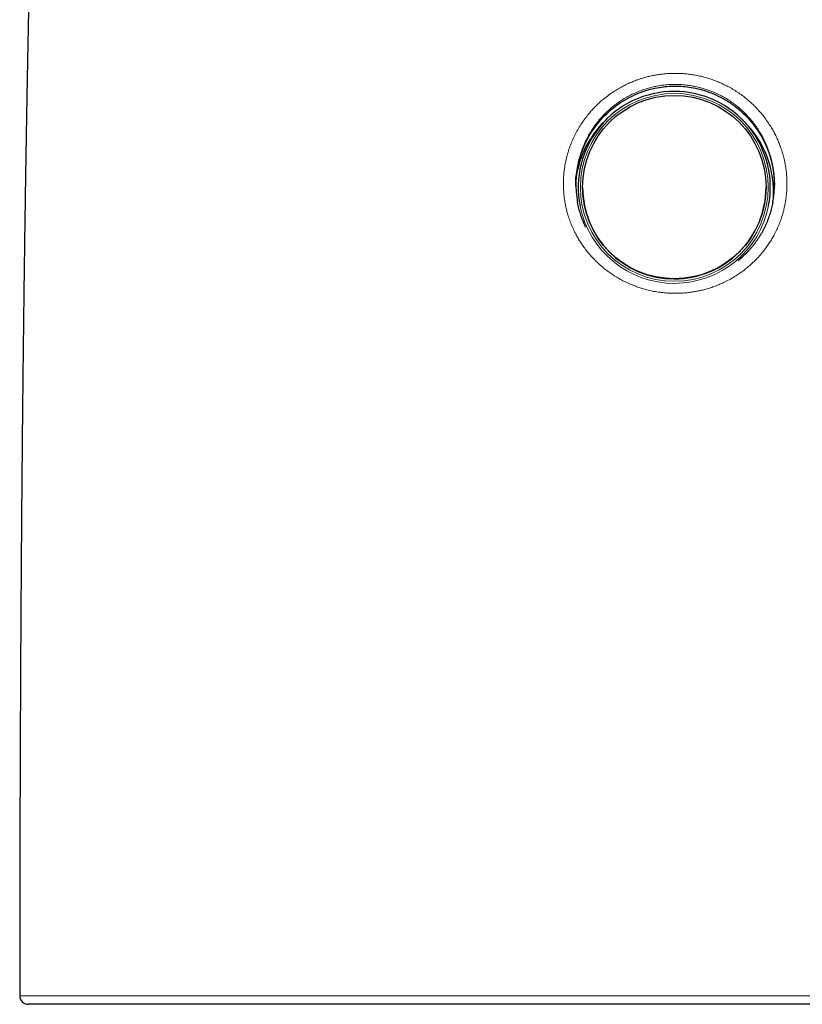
# Model space of a CAD drawing. Header units: millimetres. Extents: x 8 to 811, y 12 to 917.
# Tile 41 of 68: x 345 to 381, y 624 to 671. Entities that reach past the tile are written whole.
import ezdxf

# ---------------------------------------------------------------- set-up
doc = ezdxf.new("R2010")
doc.units = ezdxf.units.MM

msp = doc.modelspace()

# ---------------------------------------------------------------- linework, layer by layer
at = {"color": 7, "linetype": 'Continuous', "lineweight": 30}
for p, q in [((372.197, 665.864), (372.091, 665.76)), ((378.615, 665.76), (378.508, 665.864)), ((371.049, 662.661), (371.049, 662.655)), ((379.656, 662.655), (379.656, 662.661))]:
    msp.add_line(p, q, dxfattribs=at)
at = {"color": 252, "linetype": 'Continuous', "lineweight": 0, "flags": 128}
msp.add_lwpolyline([(344.643, 624.728), (344.643, 624.728), (344.659, 624.728), (344.69, 624.728), (344.735, 624.728), (344.796, 624.728), (344.872, 624.728), (344.962, 624.728), (345.068, 624.728), (345.158, 624.728), (345.258, 624.728), (345.366, 624.728), (345.483, 624.728), (345.651, 624.728), (345.834, 624.728), (346.032, 624.728), (346.246, 624.728), (346.475, 624.728), (346.719, 624.728), (346.974, 624.728), (347.243, 624.728), (347.526, 624.728), (347.824, 624.728), (348.136, 624.728), (348.462, 624.728), (348.724, 624.728), (348.993, 624.728), (349.271, 624.728), (349.557, 624.728), (349.851, 624.728), (350.152, 624.728), (350.444, 624.728), (350.742, 624.728), (351.047, 624.728), (351.359, 624.728), (351.677, 624.728), (352.002, 624.728), (352.467, 624.728), (352.944, 624.728), (353.434, 624.728), (353.936, 624.728), (354.434, 624.728), (354.943, 624.728), (355.335, 624.728), (355.732, 624.728), (356.135, 624.728), (356.543, 624.728), (357.091, 624.728), (357.649, 624.728), (358.215, 624.728), (358.792, 624.728), (359.377, 624.728), (359.971, 624.728), (360.562, 624.728), (361.161, 624.728), (361.766, 624.728), (362.381, 624.728), (363.003, 624.728), (363.63, 624.728), (364.124, 624.728), (364.621, 624.728), (365.122, 624.728), (365.627, 624.728), (366.135, 624.728), (366.645, 624.728), (367.13, 624.728), (367.616, 624.728), (368.104, 624.728), (368.596, 624.728), (369.09, 624.728), (369.585, 624.728), (370.281, 624.728), (370.979, 624.728), (371.682, 624.728), (372.386, 624.728), (373.073, 624.728), (373.761, 624.728), (374.36, 624.728), (374.959, 624.728), (375.558, 624.728), (376.159, 624.728), (376.76, 624.728), (377.361, 624.728), (377.809, 624.728), (378.257, 624.728), (378.705, 624.728), (379.152, 624.728), (379.152, 624.728), (379.152, 624.728)], dxfattribs=at)
at = {"color": 252, "linetype": 'Continuous', "lineweight": 0}
msp.add_circle((375.353, 662.651), 4.405, dxfattribs=at)
at = {"color": 7, "linetype": 'Continuous', "lineweight": 30}
msp.add_circle((375.353, 662.664), 4.302, dxfattribs=at)
for centre, radius, start, end in [((375.349, 662.649), 4.503, 89.9565, 191.2517), ((375.356, 662.649), 4.503, 349.0537, 90.0439), ((375.345, 662.436), 4.652, 134.3978, 171.1923), ((375.361, 662.437), 4.651, 355.7381, 45.6056), ((375.35, 662.657), 4.301, 180.0343, 270.0341), ((375.355, 662.657), 4.301, 269.9654, 359.9662), ((345.041, 624.728), 0.4, 179.9945, 269.9639)]:
    msp.add_arc(centre, radius, start, end, dxfattribs=at)
at = {"color": 252, "linetype": 'Continuous', "lineweight": 0}
msp.add_arc((375.353, 662.656), 4.508, 191.3321, 348.9733, dxfattribs=at)
at = {"color": 7, "linetype": 'Continuous', "lineweight": 30}
for points, knots in [([(351.272, 749.232), (351.267, 749.205), (351.255, 749.138), (351.237, 749.035), (351.218, 748.93), (351.204, 748.846), (351.192, 748.78), (351.183, 748.731), (351.176, 748.688), (351.169, 748.649), (351.162, 748.609), (351.15, 748.542), (351.133, 748.445), (351.11, 748.315), (351.085, 748.174), (351.058, 748.021), (351.029, 747.856), (350.998, 747.677), (350.965, 747.489), (350.931, 747.293), (350.896, 747.094), (350.861, 746.892), (350.82, 746.66), (350.775, 746.398), (350.724, 746.105), (350.672, 745.808), (350.62, 745.506), (350.575, 745.241), (350.536, 745.017), (350.506, 744.839), (350.478, 744.674), (350.452, 744.521), (350.428, 744.381), (350.408, 744.264), (350.392, 744.169), (350.38, 744.095), (350.367, 744.023), (350.354, 743.945), (350.339, 743.854), (350.322, 743.755), (350.305, 743.651), (350.287, 743.547), (350.269, 743.439), (350.251, 743.331), (350.234, 743.226), (350.21, 743.085), (350.181, 742.911), (350.147, 742.706), (350.114, 742.504), (350.081, 742.301), (350.044, 742.076), (350.003, 741.827), (349.959, 741.554), (349.914, 741.274), (349.872, 741.013), (349.835, 740.778), (349.803, 740.576), (349.773, 740.389), (349.749, 740.236), (349.73, 740.115), (349.716, 740.023), (349.702, 739.937), (349.689, 739.856), (349.678, 739.782), (349.668, 739.72), (349.661, 739.672), (349.655, 739.635), (349.649, 739.597), (349.642, 739.55), (349.632, 739.488), (349.621, 739.414), (349.608, 739.33), (349.594, 739.238), (349.578, 739.134), (349.561, 739.022), (349.543, 738.905), (349.525, 738.788), (349.497, 738.606), (349.46, 738.359), (349.409, 738.016), (349.354, 737.647), (349.296, 737.254), (349.241, 736.873), (349.188, 736.506), (349.138, 736.152), (349.096, 735.859), (349.063, 735.625), (349.039, 735.447), (349.015, 735.279), (348.993, 735.121), (348.973, 734.974), (348.954, 734.832), (348.935, 734.696), (348.918, 734.568), (348.902, 734.455), (348.89, 734.367), (348.882, 734.301), (348.875, 734.254), (348.87, 734.213), (348.865, 734.18), (348.862, 734.154), (348.859, 734.131), (348.855, 734.104), (348.85, 734.066), (348.843, 734.015), (348.835, 733.951), (348.825, 733.878), (348.814, 733.799), (348.799, 733.684), (348.779, 733.528), (348.752, 733.329), (348.724, 733.112), (348.694, 732.88), (348.663, 732.638), (348.632, 732.395), (348.598, 732.129), (348.562, 731.843), (348.524, 731.54), (348.488, 731.249), (348.454, 730.969), (348.421, 730.701), (348.39, 730.446), (348.361, 730.203), (348.333, 729.968), (348.306, 729.738), (348.279, 729.509), (348.227, 729.058), (348.179, 728.645), (348.137, 728.27), (348.124, 728.156), (348.112, 728.05), (348.102, 727.956), (348.093, 727.877), (348.086, 727.814), (348.081, 727.767), (348.077, 727.732), (348.073, 727.698), (348.069, 727.659), (348.064, 727.61), (348.057, 727.55), (348.049, 727.477), (348.04, 727.391), (348.028, 727.289), (348.016, 727.176), (348.003, 727.055), (347.978, 726.826), (347.943, 726.493), (347.897, 726.062), (347.853, 725.641), (347.816, 725.28), (347.785, 724.975), (347.759, 724.718), (347.732, 724.452), (347.704, 724.174), (347.676, 723.886), (347.646, 723.585), (347.616, 723.273), (347.585, 722.949), (347.553, 722.612), (347.521, 722.266), (347.487, 721.908), (347.454, 721.541), (347.419, 721.16), (347.39, 720.833), (347.366, 720.565), (347.348, 720.364), (347.331, 720.172), (347.315, 719.99), (347.3, 719.818), (347.286, 719.657), (347.274, 719.507), (347.261, 719.366), (347.25, 719.228), (347.238, 719.094), (347.227, 718.965), (347.218, 718.851), (347.209, 718.751), (347.202, 718.666), (347.197, 718.597), (347.192, 718.545), (347.189, 718.503), (347.185, 718.463), (347.182, 718.417), (347.177, 718.361), (347.172, 718.296), (347.165, 718.214), (347.157, 718.115), (347.147, 717.997), (347.136, 717.869), (347.125, 717.724), (347.111, 717.56), (347.097, 717.377), (347.081, 717.18), (347.064, 716.969), (347.046, 716.746), (347.028, 716.515), (347.01, 716.28), (346.959, 715.629), (346.902, 714.869), (346.838, 714), (346.798, 713.436), (346.758, 712.872), (346.718, 712.307), (346.679, 711.74), (346.638, 711.131), (346.595, 710.477), (346.55, 709.773), (346.504, 709.055), (346.459, 708.334), (346.415, 707.61), (346.372, 706.884), (346.34, 706.329), (346.318, 705.951), (346.307, 705.759), (346.296, 705.575), (346.287, 705.402), (346.278, 705.239), (346.269, 705.088), (346.261, 704.948), (346.254, 704.818), (346.247, 704.688), (346.24, 704.562), (346.233, 704.441), (346.227, 704.336), (346.223, 704.257), (346.22, 704.199), (346.218, 704.159), (346.216, 704.126), (346.215, 704.099), (346.213, 704.068), (346.211, 704.027), (346.208, 703.97), (346.204, 703.9), (346.199, 703.817), (346.194, 703.72), (346.188, 703.613), (346.18, 703.46), (346.17, 703.261), (346.156, 703.013), (346.143, 702.75), (346.128, 702.474), (346.113, 702.185), (346.098, 701.881), (346.082, 701.563), (346.066, 701.243), (346.049, 700.921), (346.034, 700.599), (346.017, 700.269), (346.001, 699.935), (345.985, 699.601), (345.969, 699.266), (345.928, 698.386), (345.863, 696.957), (345.778, 694.976), (345.697, 692.988), (345.62, 690.993), (345.545, 688.928), (345.472, 686.796), (345.419, 685.138), (345.385, 684.022), (345.368, 683.45), (345.351, 682.885), (345.335, 682.329), (345.319, 681.783), (345.303, 681.233), (345.288, 680.677), (345.272, 680.119), (345.258, 679.574), (345.244, 679.043), (345.23, 678.526), (345.217, 678.023), (345.205, 677.547), (345.194, 677.098), (345.184, 676.676), (345.174, 676.266), (345.164, 675.869), (345.155, 675.485), (345.146, 675.115), (345.138, 674.758), (345.13, 674.414), (345.122, 674.084), (345.115, 673.768), (345.109, 673.466), (345.103, 673.208), (345.098, 672.99), (345.094, 672.811), (345.09, 672.638), (345.087, 672.471), (345.083, 672.312), (345.08, 672.162), (345.077, 672.023), (345.075, 671.898), (345.072, 671.789), (345.07, 671.696), (345.069, 671.619), (345.068, 671.56), (345.067, 671.518), (345.066, 671.485), (345.065, 671.449), (345.064, 671.405), (345.063, 671.351), (345.062, 671.279), (345.06, 671.185), (345.057, 671.068), (345.055, 670.934), (345.051, 670.782), (345.048, 670.614), (345.044, 670.43), (345.04, 670.23), (345.036, 670.013), (345.031, 669.783), (345.027, 669.541), (345.022, 669.286), (345.016, 669.016), (345.011, 668.73), (345.005, 668.428), (344.999, 668.117), (344.993, 667.796), (344.987, 667.466), (344.981, 667.122), (344.975, 666.763), (344.968, 666.389), (344.961, 665.999), (344.954, 665.595), (344.947, 665.175), (344.94, 664.739), (344.932, 664.29), (344.925, 663.829), (344.917, 663.354), (344.91, 662.864), (344.902, 662.375), (344.895, 661.886), (344.887, 661.4), (344.88, 660.9), (344.873, 660.386), (344.865, 659.859), (344.858, 659.318), (344.85, 658.762), (344.843, 658.183), (344.835, 657.579), (344.827, 656.95), (344.819, 656.305), (344.811, 655.643), (344.803, 654.965), (344.795, 654.304), (344.788, 653.661), (344.782, 653.039), (344.775, 652.403), (344.768, 651.754), (344.762, 651.092), (344.756, 650.417), (344.749, 649.747), (344.743, 649.085), (344.738, 648.429), (344.732, 647.762), (344.727, 647.083), (344.721, 646.391), (344.716, 645.665), (344.71, 644.905), (344.705, 644.108), (344.699, 643.296), (344.694, 642.468), (344.689, 641.625), (344.684, 640.767), (344.68, 639.917), (344.676, 639.076), (344.672, 638.247), (344.668, 637.403), (344.664, 636.545), (344.661, 635.672), (344.658, 634.785), (344.655, 633.884), (344.653, 632.968), (344.65, 632.036), (344.648, 631.089), (344.646, 630.127), (344.645, 629.168), (344.643, 628.213), (344.642, 627.263), (344.642, 626.298), (344.641, 625.451), (344.641, 624.926), (344.641, 624.728)], [0, 0, 0, 0, 0.000664, 0.001661, 0.002527, 0.003261, 0.003746, 0.004148, 0.004474, 0.004791, 0.00512, 0.005462, 0.006439, 0.007508, 0.008667, 0.009917, 0.011287, 0.012753, 0.014314, 0.015937, 0.017578, 0.019236, 0.020912, 0.023287, 0.025698, 0.028146, 0.030629, 0.033137, 0.034693, 0.03615, 0.037507, 0.038764, 0.03992, 0.040972, 0.041647, 0.042257, 0.042805, 0.043418, 0.044169, 0.045057, 0.045852, 0.046731, 0.047633, 0.048517, 0.049382, 0.05023, 0.051984, 0.053654, 0.055285, 0.056951, 0.058653, 0.060833, 0.06307, 0.065366, 0.067716, 0.069489, 0.071145, 0.072681, 0.074097, 0.074895, 0.075649, 0.076357, 0.077021, 0.077639, 0.078176, 0.078529, 0.07882, 0.079084, 0.079465, 0.079976, 0.080619, 0.081274, 0.082027, 0.082878, 0.083822, 0.084786, 0.085742, 0.086691, 0.089265, 0.091783, 0.0951, 0.098314, 0.10142, 0.104418, 0.107305, 0.110078, 0.111581, 0.113041, 0.114418, 0.115704, 0.116898, 0.118, 0.119178, 0.120225, 0.12114, 0.121922, 0.12237, 0.122757, 0.123085, 0.123353, 0.12356, 0.123722, 0.123919, 0.124226, 0.124644, 0.125173, 0.125784, 0.126428, 0.127103, 0.128592, 0.130216, 0.131975, 0.133871, 0.135881, 0.137864, 0.139794, 0.142362, 0.144827, 0.147189, 0.149444, 0.151634, 0.153709, 0.155668, 0.157541, 0.159405, 0.161266, 0.163122, 0.170355, 0.171297, 0.172237, 0.173114, 0.173875, 0.174517, 0.175041, 0.175396, 0.175663, 0.175898, 0.176213, 0.176612, 0.177093, 0.177658, 0.178375, 0.179195, 0.180118, 0.18112, 0.182122, 0.185693, 0.189179, 0.192578, 0.195887, 0.19792, 0.199977, 0.202123, 0.204359, 0.206688, 0.20911, 0.211627, 0.214241, 0.216954, 0.219767, 0.222628, 0.225591, 0.228656, 0.231825, 0.233501, 0.235126, 0.236674, 0.238144, 0.239534, 0.240822, 0.242032, 0.243163, 0.244215, 0.245364, 0.246398, 0.247318, 0.248121, 0.248809, 0.24938, 0.249776, 0.250085, 0.250376, 0.250748, 0.251202, 0.251732, 0.25231, 0.253176, 0.254123, 0.255151, 0.256263, 0.257627, 0.2591, 0.260683, 0.262376, 0.264182, 0.266066, 0.267955, 0.269845, 0.281751, 0.286271, 0.290796, 0.295325, 0.299858, 0.304395, 0.30899, 0.314512, 0.320151, 0.32591, 0.331792, 0.337497, 0.343319, 0.349258, 0.350847, 0.352401, 0.353874, 0.355265, 0.356574, 0.357779, 0.358903, 0.359946, 0.360908, 0.362013, 0.362984, 0.363821, 0.364522, 0.364893, 0.365211, 0.365475, 0.365685, 0.365879, 0.366221, 0.366672, 0.367232, 0.367903, 0.368683, 0.369558, 0.370466, 0.372351, 0.374344, 0.376444, 0.378653, 0.380973, 0.383405, 0.38595, 0.38861, 0.391098, 0.39368, 0.396343, 0.399018, 0.401695, 0.404376, 0.40706, 0.422833, 0.438686, 0.454602, 0.470564, 0.486551, 0.504144, 0.521718, 0.526314, 0.530903, 0.535429, 0.539874, 0.544237, 0.548515, 0.553083, 0.557547, 0.561903, 0.56615, 0.570285, 0.574307, 0.578213, 0.58169, 0.585067, 0.588341, 0.591513, 0.59458, 0.597542, 0.600396, 0.603142, 0.605778, 0.608303, 0.610717, 0.613018, 0.614504, 0.615937, 0.617319, 0.618648, 0.619924, 0.621141, 0.622246, 0.623253, 0.624129, 0.624874, 0.625488, 0.62597, 0.626271, 0.626498, 0.626776, 0.62713, 0.627559, 0.628064, 0.628862, 0.629798, 0.630871, 0.632083, 0.633434, 0.634897, 0.636495, 0.638229, 0.6401, 0.642006, 0.644038, 0.646195, 0.64848, 0.650893, 0.653435, 0.655951, 0.658583, 0.661333, 0.664202, 0.667191, 0.670301, 0.673533, 0.676888, 0.680368, 0.683974, 0.687639, 0.691429, 0.695344, 0.699387, 0.703165, 0.707049, 0.711042, 0.715145, 0.719357, 0.723682, 0.72812, 0.732672, 0.737565, 0.742588, 0.74774, 0.753025, 0.758444, 0.763999, 0.76887, 0.773843, 0.778919, 0.784101, 0.789388, 0.794783, 0.800287, 0.805428, 0.810664, 0.815994, 0.821419, 0.826942, 0.832563, 0.838807, 0.845172, 0.851657, 0.858266, 0.864998, 0.871857, 0.878844, 0.885362, 0.89199, 0.89873, 0.905583, 0.91255, 0.919633, 0.926833, 0.934152, 0.941591, 0.949152, 0.956837, 0.964646, 0.972125, 0.979718, 0.987427, 0.995252, 1, 1, 1, 1]), ([(370.735, 662.722), (370.735, 662.723), (370.715, 662.968), (370.788, 663.502), (370.987, 664.335), (371.415, 665.22), (372.067, 666.053), (372.894, 666.712), (373.774, 667.139), (374.612, 667.357), (375.398, 667.421), (376.182, 667.356), (377.017, 667.138), (377.728, 666.792), (378.289, 666.397), (378.831, 665.913), (379.376, 665.219), (379.796, 664.334), (380.016, 663.507), (380.04, 662.983), (380.051, 662.745)], [0, 0, 0, 0, 0.000051, 0.050521, 0.109022, 0.175596, 0.250269, 0.324498, 0.391018, 0.449855, 0.501053, 0.551962, 0.610604, 0.677022, 0.713213, 0.751367, 0.826034, 0.892637, 0.9512, 1, 1, 1, 1]), ([(370.803, 663.589), (370.799, 663.564), (370.778, 663.455), (370.756, 663.26), (370.737, 663.002), (370.733, 662.741), (370.744, 662.478), (370.769, 662.219), (370.797, 662.049), (370.811, 661.966)], [0, 0, 0, 0, 0.04704, 0.203839, 0.360516, 0.521807, 0.683232, 0.844523, 1, 1, 1, 1]), ([(379.973, 661.953), (379.979, 661.985), (380.003, 662.102), (380.029, 662.308), (380.05, 662.57), (380.055, 662.832), (380.047, 663.093), (380.022, 663.351), (379.999, 663.53), (379.98, 663.621), (379.979, 663.628)], [0, 0, 0, 0, 0.057428, 0.213658, 0.370017, 0.526246, 0.680045, 0.833967, 0.987767, 1, 1, 1, 1]), ([(371.194, 660.791), (371.176, 660.829), (371.139, 660.908), (371.086, 661.03), (371.036, 661.156), (370.99, 661.283), (370.948, 661.411), (370.909, 661.54), (370.874, 661.671), (370.843, 661.803), (370.822, 661.901), (370.813, 661.956), (370.811, 661.966)], [0, 0, 0, 0, 0.103064, 0.212066, 0.321247, 0.430191, 0.539055, 0.647995, 0.757115, 0.866396, 0.975048, 1, 1, 1, 1]), ([(379.974, 661.953), (379.97, 661.93), (379.958, 661.862), (379.933, 661.751), (379.9, 661.62), (379.864, 661.49), (379.823, 661.36), (379.779, 661.231), (379.731, 661.104), (379.679, 660.978), (379.624, 660.853), (379.565, 660.73), (379.503, 660.61), (379.437, 660.492), (379.368, 660.376), (379.296, 660.263), (379.22, 660.151), (379.14, 660.04), (379.057, 659.932), (378.971, 659.826), (378.882, 659.723), (378.79, 659.624), (378.696, 659.526), (378.598, 659.432), (378.498, 659.34), (378.408, 659.262), (378.35, 659.216), (378.328, 659.198)], [0, 0, 0, 0, 0.021806, 0.062631, 0.103675, 0.144903, 0.186278, 0.227761, 0.269312, 0.310889, 0.352444, 0.393929, 0.435305, 0.476532, 0.517575, 0.558602, 0.59991, 0.6415, 0.683237, 0.72498, 0.766545, 0.807842, 0.849078, 0.890642, 0.93214, 0.973629, 1, 1, 1, 1]), ([(379.103, 624.328), (378.883, 624.328), (378.444, 624.328), (377.782, 624.328), (377.12, 624.328), (376.455, 624.328), (375.788, 624.328), (375.119, 624.328), (374.45, 624.328), (373.795, 624.328), (373.153, 624.328), (372.525, 624.328), (371.898, 624.328), (371.272, 624.328), (370.646, 624.328), (370.02, 624.328), (369.397, 624.328), (368.777, 624.328), (368.161, 624.328), (367.549, 624.328), (366.94, 624.328), (366.32, 624.328), (365.689, 624.328), (365.048, 624.328), (364.412, 624.328), (363.799, 624.328), (363.207, 624.328), (362.637, 624.328), (362.072, 624.328), (361.511, 624.328), (360.955, 624.328), (360.404, 624.328), (359.86, 624.328), (359.321, 624.328), (358.788, 624.328), (358.26, 624.328), (357.74, 624.328), (357.223, 624.328), (356.71, 624.328), (356.2, 624.328), (355.7, 624.328), (355.213, 624.328), (354.742, 624.328), (354.285, 624.328), (353.837, 624.328), (353.397, 624.328), (352.965, 624.328), (352.542, 624.328), (352.13, 624.328), (351.723, 624.328), (351.323, 624.328), (350.931, 624.328), (350.55, 624.328), (350.179, 624.328), (349.819, 624.328), (349.471, 624.328), (349.134, 624.328), (348.815, 624.328), (348.512, 624.328), (348.224, 624.328), (347.949, 624.328), (347.685, 624.328), (347.432, 624.328), (347.191, 624.328), (346.963, 624.328), (346.746, 624.328), (346.541, 624.328), (346.348, 624.328), (346.168, 624.328), (346.001, 624.328), (345.846, 624.328), (345.703, 624.328), (345.575, 624.328), (345.461, 624.328), (345.363, 624.328), (345.278, 624.328), (345.206, 624.328), (345.147, 624.328), (345.101, 624.328), (345.067, 624.328), (345.047, 624.328), (345.039, 624.328), (345.042, 624.328), (345.042, 624.328)], [0, 0, 0, 0, 0.012908, 0.02582, 0.038731, 0.051639, 0.064646, 0.077656, 0.090667, 0.103674, 0.115922, 0.128173, 0.140423, 0.152672, 0.165007, 0.177344, 0.189682, 0.202017, 0.214308, 0.226603, 0.238897, 0.251188, 0.264392, 0.277598, 0.290805, 0.304008, 0.316179, 0.328352, 0.340526, 0.352696, 0.36495, 0.377206, 0.389463, 0.401716, 0.414055, 0.426396, 0.438736, 0.451075, 0.463754, 0.476435, 0.489117, 0.501796, 0.514038, 0.526282, 0.538526, 0.550767, 0.563093, 0.575421, 0.58775, 0.600076, 0.612758, 0.625443, 0.638127, 0.650809, 0.663587, 0.676367, 0.689147, 0.701925, 0.714179, 0.726436, 0.738693, 0.750947, 0.763289, 0.775633, 0.787977, 0.800318, 0.812816, 0.825316, 0.837817, 0.850315, 0.863041, 0.87577, 0.888498, 0.901224, 0.91344, 0.925657, 0.937875, 0.95009, 0.96239, 0.974693, 0.986995, 0.999295, 1, 1, 1, 1]), ([(405.746, 624.328), (405.745, 624.328), (405.743, 624.328), (405.723, 624.328), (405.691, 624.328), (405.644, 624.328), (405.584, 624.328), (405.511, 624.328), (405.423, 624.328), (405.322, 624.328), (405.206, 624.328), (405.076, 624.328), (404.931, 624.328), (404.772, 624.328), (404.602, 624.328), (404.421, 624.328), (404.231, 624.328), (404.028, 624.328), (403.812, 624.328), (403.583, 624.328), (403.342, 624.328), (403.089, 624.328), (402.823, 624.328), (402.544, 624.328), (402.253, 624.328), (401.95, 624.328), (401.633, 624.328), (401.302, 624.328), (400.957, 624.328), (400.6, 624.328), (400.235, 624.328), (399.864, 624.328), (399.485, 624.328), (399.097, 624.328), (398.697, 624.328), (398.287, 624.328), (397.865, 624.328), (397.434, 624.328), (396.991, 624.328), (396.537, 624.328), (396.071, 624.328), (395.597, 624.328), (395.11, 624.328), (394.612, 624.328), (394.101, 624.328), (393.582, 624.328), (393.062, 624.328), (392.54, 624.328), (392.017, 624.328), (391.487, 624.328), (390.949, 624.328), (390.403, 624.328), (389.849, 624.328), (389.289, 624.328), (388.717, 624.328), (388.133, 624.328), (387.538, 624.328), (386.937, 624.328), (386.329, 624.328), (385.715, 624.328), (385.094, 624.328), (384.469, 624.328), (383.856, 624.328), (383.258, 624.328), (382.674, 624.328), (382.087, 624.328), (381.497, 624.328), (380.902, 624.328), (380.304, 624.328), (379.705, 624.328), (379.304, 624.328), (379.103, 624.328)], [0, 0, 0, 0, 0.013541, 0.028098, 0.042658, 0.057219, 0.071776, 0.086439, 0.101106, 0.115773, 0.130436, 0.145368, 0.160304, 0.17524, 0.190172, 0.204466, 0.218763, 0.233059, 0.247353, 0.261749, 0.276147, 0.290546, 0.304942, 0.319439, 0.333938, 0.348438, 0.362935, 0.377741, 0.392551, 0.407361, 0.422167, 0.436521, 0.450879, 0.465236, 0.479591, 0.494044, 0.5085, 0.522956, 0.53741, 0.552042, 0.566677, 0.581312, 0.595944, 0.610838, 0.625735, 0.640633, 0.655527, 0.669854, 0.684185, 0.698516, 0.712844, 0.727273, 0.741705, 0.756136, 0.770565, 0.785418, 0.800274, 0.815131, 0.829984, 0.84495, 0.859919, 0.874889, 0.889855, 0.903578, 0.917304, 0.93103, 0.944754, 0.958564, 0.972377, 0.98619, 1, 1, 1, 1])]:
    msp.add_open_spline(points, degree=3, knots=knots, dxfattribs=at)
at = {"color": 252, "linetype": 'Continuous', "lineweight": 0}
for points, knots in [([(375.394, 657.68), (375.306, 657.681), (375.13, 657.684), (374.865, 657.704), (374.599, 657.737), (374.332, 657.784), (374.084, 657.841), (373.856, 657.904), (373.647, 657.971), (373.424, 658.053), (373.188, 658.153), (372.943, 658.271), (372.707, 658.401), (372.492, 658.534), (372.297, 658.667), (372.122, 658.798), (371.938, 658.948), (371.741, 659.124), (371.537, 659.328), (371.351, 659.537), (371.187, 659.742), (371.048, 659.934), (370.922, 660.125), (370.809, 660.316), (370.696, 660.525), (370.586, 660.754), (370.483, 661.003), (370.399, 661.241), (370.331, 661.468), (370.277, 661.68), (370.228, 661.914), (370.189, 662.165), (370.161, 662.434), (370.148, 662.701), (370.149, 662.952), (370.161, 663.185), (370.181, 663.401), (370.213, 663.635), (370.26, 663.89), (370.327, 664.163), (370.41, 664.436), (370.508, 664.705), (370.621, 664.969), (370.75, 665.229), (370.891, 665.475), (371.04, 665.708), (371.199, 665.927), (371.357, 666.125), (371.514, 666.303), (371.666, 666.461), (371.838, 666.626), (372.039, 666.801), (372.27, 666.981), (372.503, 667.142), (372.73, 667.282), (372.941, 667.398), (373.149, 667.502), (373.355, 667.593), (373.544, 667.667), (373.714, 667.727), (373.882, 667.781), (374.07, 667.833), (374.276, 667.882), (374.468, 667.92), (374.643, 667.947), (374.839, 667.973), (375.072, 667.993), (375.343, 668.002), (375.596, 667.998), (375.832, 667.984), (376.051, 667.961), (376.287, 667.926), (376.538, 667.877), (376.802, 667.812), (377.06, 667.733), (377.298, 667.648), (377.516, 667.557), (377.714, 667.465), (377.926, 667.357), (378.147, 667.229), (378.375, 667.082), (378.594, 666.923), (378.792, 666.765), (378.969, 666.608), (379.127, 666.456), (379.292, 666.284), (379.466, 666.084), (379.644, 665.854), (379.804, 665.623), (379.942, 665.398), (380.057, 665.188), (380.159, 664.981), (380.249, 664.777), (380.336, 664.554), (380.417, 664.312), (380.49, 664.051), (380.545, 663.803), (380.584, 663.569), (380.612, 663.351), (380.632, 663.112), (380.641, 662.857), (380.636, 662.587), (380.616, 662.32), (380.585, 662.072), (380.545, 661.842), (380.499, 661.63), (380.439, 661.403), (380.363, 661.162), (380.268, 660.911), (380.162, 660.667), (380.05, 660.444), (379.936, 660.241), (379.822, 660.058), (379.69, 659.863), (379.534, 659.654), (379.348, 659.434), (379.157, 659.232), (378.968, 659.051), (378.789, 658.896), (378.61, 658.754), (378.431, 658.624), (378.225, 658.487), (377.989, 658.348), (377.739, 658.217), (377.497, 658.107), (377.274, 658.018), (377.055, 657.942), (376.84, 657.877), (376.645, 657.827), (376.472, 657.789), (376.303, 657.757), (376.117, 657.728), (375.912, 657.704), (375.723, 657.689), (375.55, 657.682), (375.446, 657.681), (375.394, 657.68)], [0, 0, 0, 0, 0.008049, 0.016098, 0.024365, 0.032637, 0.040903, 0.047616, 0.054331, 0.061044, 0.069511, 0.077773, 0.086041, 0.094304, 0.101013, 0.107725, 0.114435, 0.122898, 0.131986, 0.141073, 0.148606, 0.156139, 0.162926, 0.169713, 0.17654, 0.184799, 0.193064, 0.201323, 0.208038, 0.214756, 0.22147, 0.229947, 0.238102, 0.246262, 0.254417, 0.261047, 0.267679, 0.274309, 0.282677, 0.291364, 0.300059, 0.308746, 0.317591, 0.326442, 0.335287, 0.343554, 0.351828, 0.360096, 0.366811, 0.37353, 0.380246, 0.388718, 0.397911, 0.407105, 0.414725, 0.422345, 0.429209, 0.436073, 0.442978, 0.447809, 0.45264, 0.459128, 0.465618, 0.472105, 0.477008, 0.481911, 0.490167, 0.498428, 0.506683, 0.513388, 0.520096, 0.526801, 0.535258, 0.543494, 0.551734, 0.559969, 0.566656, 0.573346, 0.580033, 0.588467, 0.596728, 0.604996, 0.613258, 0.619967, 0.626679, 0.633388, 0.641851, 0.650961, 0.660071, 0.667624, 0.675177, 0.681983, 0.688789, 0.695636, 0.7039, 0.712169, 0.720432, 0.727151, 0.733874, 0.740593, 0.749076, 0.757229, 0.765389, 0.773543, 0.780171, 0.786803, 0.793432, 0.801798, 0.809953, 0.818114, 0.826269, 0.832895, 0.839523, 0.846149, 0.854508, 0.863577, 0.872645, 0.880161, 0.887677, 0.894446, 0.901215, 0.908023, 0.917198, 0.926372, 0.933976, 0.94158, 0.94843, 0.955279, 0.962169, 0.966865, 0.971562, 0.977866, 0.984172, 0.990476, 0.995238, 1, 1, 1, 1]), ([(379.979, 663.628), (379.963, 663.708), (379.931, 663.876), (379.863, 664.128), (379.781, 664.38), (379.686, 664.624), (379.578, 664.861), (379.456, 665.094), (379.32, 665.321), (379.17, 665.543), (379.009, 665.753), (378.84, 665.95), (378.662, 666.136), (378.473, 666.313), (378.272, 666.481), (378.061, 666.639), (377.843, 666.783), (377.62, 666.913), (377.394, 667.029), (377.159, 667.133), (376.916, 667.226), (376.666, 667.305), (376.414, 667.369), (376.162, 667.419), (375.909, 667.455), (375.652, 667.476), (375.392, 667.483), (375.13, 667.476), (374.88, 667.455), (374.644, 667.422), (374.421, 667.379), (374.2, 667.326), (373.983, 667.262), (373.758, 667.184), (373.528, 667.09), (373.293, 666.979), (373.062, 666.853), (372.837, 666.713), (372.618, 666.56), (372.41, 666.396), (372.215, 666.222), (372.032, 666.041), (371.858, 665.848), (371.693, 665.644), (371.539, 665.429), (371.398, 665.208), (371.272, 664.983), (371.159, 664.754), (371.058, 664.517), (370.97, 664.273), (370.895, 664.021), (370.838, 663.793), (370.813, 663.648), (370.803, 663.589)], [0, 0, 0, 0, 0.018869, 0.039335, 0.059783, 0.079715, 0.099663, 0.119595, 0.140112, 0.160645, 0.181161, 0.200861, 0.220574, 0.240274, 0.260529, 0.280801, 0.301056, 0.320588, 0.340136, 0.359668, 0.379758, 0.399865, 0.419955, 0.439478, 0.459016, 0.478539, 0.498636, 0.518749, 0.538846, 0.556192, 0.573569, 0.590957, 0.608335, 0.625681, 0.645624, 0.665583, 0.685526, 0.706058, 0.726608, 0.74714, 0.766896, 0.786666, 0.806422, 0.826738, 0.84707, 0.867386, 0.88692, 0.906469, 0.926003, 0.946092, 0.966196, 0.986284, 1, 1, 1, 1]), ([(379.152, 624.728), (379.152, 624.728), (379.354, 624.728), (379.757, 624.728), (380.361, 624.728), (380.963, 624.728), (381.564, 624.728), (382.163, 624.728), (382.762, 624.728), (383.357, 624.728), (383.887, 624.728), (384.352, 624.728), (384.753, 624.728), (385.152, 624.728), (385.645, 624.728), (386.229, 624.728), (386.902, 624.728), (387.571, 624.728), (388.234, 624.728), (388.89, 624.728), (389.54, 624.728), (390.184, 624.728), (390.822, 624.728), (391.451, 624.728), (392.072, 624.728), (392.685, 624.728), (393.23, 624.728), (393.711, 624.728), (394.128, 624.728), (394.541, 624.728), (394.992, 624.728), (395.478, 624.728), (395.998, 624.728), (396.507, 624.728), (397.007, 624.728), (397.496, 624.728), (397.972, 624.728), (398.433, 624.728), (398.881, 624.728), (399.318, 624.728), (399.743, 624.728), (400.157, 624.728), (400.527, 624.728), (400.854, 624.728), (401.143, 624.728), (401.424, 624.728), (401.728, 624.728), (402.05, 624.728), (402.388, 624.728), (402.712, 624.728), (403.023, 624.728), (403.321, 624.728), (403.603, 624.728), (403.869, 624.728), (404.12, 624.728), (404.358, 624.728), (404.581, 624.728), (404.79, 624.728), (404.973, 624.728), (405.132, 624.728), (405.27, 624.728), (405.398, 624.728), (405.516, 624.728), (405.625, 624.728), (405.724, 624.728), (405.814, 624.728), (405.893, 624.728), (405.962, 624.728), (406.02, 624.728), (406.068, 624.728), (406.105, 624.728), (406.13, 624.728), (406.145, 624.728), (406.145, 624.728), (406.146, 624.728)], [0, 0, 0, 0, 0.000002, 0.013714, 0.027426, 0.04116, 0.054893, 0.068692, 0.08249, 0.09631, 0.11013, 0.119561, 0.128991, 0.138428, 0.147866, 0.164081, 0.180306, 0.196597, 0.212889, 0.229217, 0.245545, 0.261982, 0.278419, 0.294893, 0.311367, 0.327911, 0.344465, 0.356236, 0.368006, 0.379791, 0.391575, 0.407151, 0.422728, 0.438304, 0.453951, 0.469599, 0.485246, 0.500637, 0.516029, 0.531419, 0.546878, 0.562339, 0.577797, 0.589502, 0.601206, 0.612924, 0.624641, 0.640127, 0.655614, 0.6711, 0.686655, 0.702212, 0.717768, 0.733068, 0.748369, 0.763669, 0.779037, 0.794407, 0.809776, 0.82233, 0.834885, 0.847439, 0.860032, 0.872625, 0.885217, 0.898151, 0.911085, 0.924018, 0.936993, 0.949969, 0.962944, 0.976367, 0.989791, 1, 1, 1, 1])]:
    msp.add_open_spline(points, degree=3, knots=knots, dxfattribs=at)

doc.saveas('drawing.dxf')
